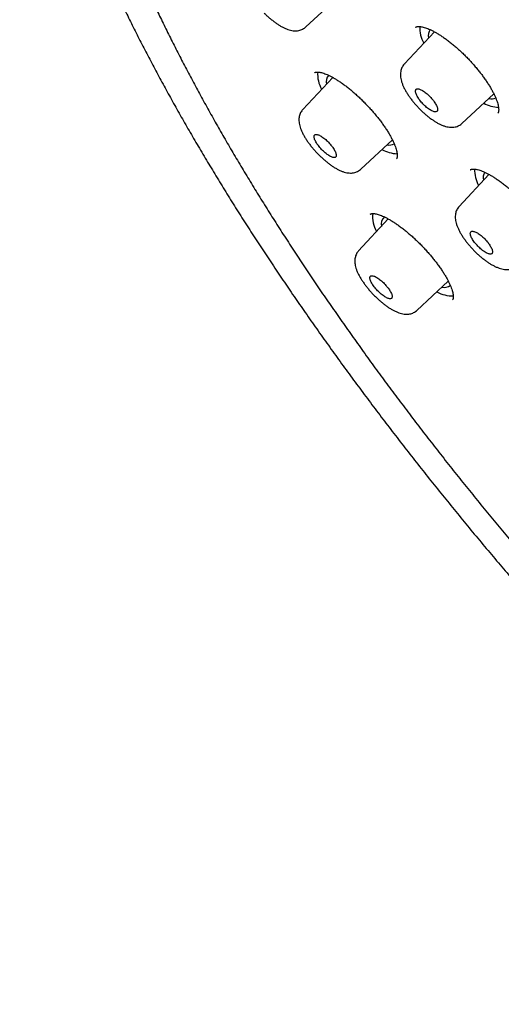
# Model space of a CAD drawing. Header units: millimetres. Extents: x 8 to 1091, y 12 to 2370.
# Tile 7 of 88: x 728 to 746, y 759 to 796. Entities that reach past the tile are written whole.
import ezdxf

# ---------------------------------------------------------------- set-up
doc = ezdxf.new("R2010")
doc.units = ezdxf.units.MM

msp = doc.modelspace()

# ---------------------------------------------------------------- linework, layer by layer
at = {"color": 7, "linetype": 'Continuous', "lineweight": 30}
for p, q in [((738.836, 795.576), (740.042, 796.693)), ((743.712, 795.396), (742.575, 794.173)), ((739.857, 793.665), (738.726, 792.45)), ((744.758, 791.919), (745.967, 793.038)), ((746.113, 792.303), (746.115, 792.306)), ((740.919, 790.181), (742.12, 791.294)), ((742.273, 790.577), (742.275, 790.58)), ((745.781, 789.986), (744.651, 788.772)), ((741.964, 788.297), (740.841, 787.089)), ((743.043, 784.824), (744.24, 785.932)), ((744.4, 785.228), (744.402, 785.231))]:
    msp.add_line(p, q, dxfattribs=at)
for centre, radius, start, end in [((744.325, 795.548), 1.17, 177.6859, 209.9417), ((743.857, 795.256), 0.377, 143.5233, 194.8009), ((740.411, 793.779), 1.124, 175.4791, 210.0936), ((739.951, 793.506), 0.341, 135.7402, 195.7504), ((745.88, 793.292), 0.438, 256.8879, 291.3497), ((746.248, 793.943), 1.423, 242.2209, 265.8626), ((742.015, 791.49), 0.392, 256.2241, 296.9739), ((742.365, 792.147), 1.38, 242.28, 267.3059), ((746.418, 790.155), 1.184, 178.3991, 209.812), ((745.949, 789.858), 0.389, 147.5978, 194.4198), ((742.442, 788.364), 1.072, 172.5113, 210.6349), ((742.012, 788.107), 0.323, 125.4141, 196.5939), ((744.095, 786.052), 0.353, 254.5304, 307.9692), ((744.415, 786.674), 1.3, 241.8899, 270.6508)]:
    msp.add_arc(centre, radius, start, end, dxfattribs=at)
for points, knots in [([(816.596, 754.872), (816.652, 754.933), (816.777, 755.069), (816.959, 755.292), (817.146, 755.538), (817.322, 755.794), (817.489, 756.058), (817.646, 756.332), (817.793, 756.614), (817.931, 756.906), (818.059, 757.207), (818.177, 757.517), (818.285, 757.836), (818.382, 758.165), (818.47, 758.502), (818.547, 758.847), (818.614, 759.202), (818.67, 759.565), (818.716, 759.937), (818.751, 760.316), (818.776, 760.704), (818.79, 761.1), (818.794, 761.504), (818.787, 761.915), (818.769, 762.334), (818.741, 762.759), (818.703, 763.192), (818.654, 763.632), (818.594, 764.079), (818.525, 764.532), (818.445, 764.992), (818.355, 765.458), (818.254, 765.93), (818.144, 766.408), (818.024, 766.892), (817.893, 767.383), (817.753, 767.879), (817.603, 768.38), (817.443, 768.887), (817.274, 769.399), (817.094, 769.917), (816.906, 770.44), (816.707, 770.968), (816.5, 771.501), (816.283, 772.038), (816.056, 772.581), (815.821, 773.128), (815.576, 773.679), (815.322, 774.234), (815.06, 774.794), (814.788, 775.358), (814.507, 775.926), (814.218, 776.498), (813.92, 777.073), (813.613, 777.652), (813.298, 778.234), (812.974, 778.82), (812.642, 779.409), (812.301, 780), (811.953, 780.595), (811.596, 781.192), (811.231, 781.792), (810.859, 782.394), (810.478, 782.999), (810.09, 783.606), (809.694, 784.215), (809.29, 784.825), (808.88, 785.438), (808.461, 786.052), (808.036, 786.667), (807.604, 787.283), (807.164, 787.901), (806.718, 788.52), (806.265, 789.139), (805.805, 789.759), (805.338, 790.38), (804.866, 791.001), (804.387, 791.622), (803.901, 792.243), (803.41, 792.864), (802.913, 793.485), (802.41, 794.105), (801.901, 794.725), (801.387, 795.344), (800.867, 795.962), (800.342, 796.579), (799.812, 797.195), (799.276, 797.81), (798.736, 798.423), (798.191, 799.035), (797.642, 799.644), (797.088, 800.252), (796.529, 800.857), (795.967, 801.461), (795.4, 802.062), (794.83, 802.66), (794.255, 803.256), (793.677, 803.848), (793.096, 804.438), (792.511, 805.025), (791.923, 805.608), (791.332, 806.188), (790.739, 806.764), (790.142, 807.336), (789.543, 807.905), (788.941, 808.469), (788.337, 809.03), (787.731, 809.586), (787.123, 810.137), (786.513, 810.684), (785.902, 811.226), (785.289, 811.764), (784.674, 812.296), (784.058, 812.823), (783.442, 813.345), (782.824, 813.862), (782.206, 814.373), (781.587, 814.878), (780.967, 815.377), (780.347, 815.871), (779.727, 816.358), (779.108, 816.84), (778.488, 817.315), (777.868, 817.783), (777.249, 818.246), (776.631, 818.701), (776.013, 819.15), (775.397, 819.591), (774.781, 820.026), (774.167, 820.454), (773.554, 820.874), (772.943, 821.288), (772.333, 821.693), (771.725, 822.092), (771.119, 822.482), (770.515, 822.865), (769.914, 823.24), (769.314, 823.607), (768.718, 823.967), (768.124, 824.318), (767.533, 824.66), (766.945, 824.995), (766.36, 825.321), (765.778, 825.639), (765.199, 825.948), (764.625, 826.249), (764.053, 826.54), (763.486, 826.823), (762.922, 827.098), (762.363, 827.363), (761.808, 827.619), (761.257, 827.866), (760.71, 828.104), (760.168, 828.333), (759.63, 828.553), (759.098, 828.763), (758.57, 828.963), (758.047, 829.155), (757.529, 829.336), (757.017, 829.508), (756.51, 829.671), (756.008, 829.823), (755.512, 829.966), (755.022, 830.099), (754.537, 830.222), (754.058, 830.335), (753.585, 830.438), (753.119, 830.531), (752.658, 830.613), (752.204, 830.685), (751.756, 830.747), (751.315, 830.799), (750.881, 830.84), (750.453, 830.871), (750.032, 830.891), (749.619, 830.9), (749.213, 830.899), (748.814, 830.887), (748.423, 830.865), (748.04, 830.831), (747.665, 830.787), (747.298, 830.732), (746.939, 830.667), (746.589, 830.591), (746.248, 830.504), (745.916, 830.407), (745.593, 830.299), (745.279, 830.181), (744.974, 830.053), (744.678, 829.915), (744.393, 829.767), (744.116, 829.609), (743.849, 829.442), (743.592, 829.265), (743.344, 829.078), (743.121, 828.896), (742.986, 828.773), (742.926, 828.718)], [0, 0, 0, 0, 0.003906, 0.008744, 0.013588, 0.018442, 0.023309, 0.028192, 0.033094, 0.038018, 0.042964, 0.047935, 0.05293, 0.057951, 0.062995, 0.068064, 0.073154, 0.078266, 0.083396, 0.088543, 0.093705, 0.09888, 0.104065, 0.10926, 0.114462, 0.11967, 0.124882, 0.130097, 0.135314, 0.140533, 0.145751, 0.150969, 0.156186, 0.161402, 0.166616, 0.171828, 0.177038, 0.182245, 0.187451, 0.192653, 0.197854, 0.203052, 0.208247, 0.213441, 0.218631, 0.22382, 0.229006, 0.234191, 0.239373, 0.244553, 0.249731, 0.254907, 0.260082, 0.265254, 0.270425, 0.275595, 0.280763, 0.28593, 0.291095, 0.296259, 0.301421, 0.306583, 0.311743, 0.316902, 0.32206, 0.327217, 0.332374, 0.337529, 0.342683, 0.347837, 0.35299, 0.358142, 0.363293, 0.368444, 0.373594, 0.378744, 0.383893, 0.389041, 0.394189, 0.399337, 0.404484, 0.40963, 0.414777, 0.419922, 0.425068, 0.430213, 0.435358, 0.440503, 0.445647, 0.450792, 0.455936, 0.461079, 0.466223, 0.471367, 0.47651, 0.481653, 0.486797, 0.49194, 0.497083, 0.502226, 0.507369, 0.512512, 0.517656, 0.522799, 0.527942, 0.533085, 0.538229, 0.543373, 0.548516, 0.55366, 0.558804, 0.563949, 0.569093, 0.574238, 0.579383, 0.584529, 0.589675, 0.594821, 0.599967, 0.605114, 0.610262, 0.615409, 0.620558, 0.625706, 0.630856, 0.636006, 0.641156, 0.646307, 0.651459, 0.656612, 0.661765, 0.666919, 0.672074, 0.67723, 0.682387, 0.687544, 0.692703, 0.697863, 0.703024, 0.708186, 0.713349, 0.718514, 0.72368, 0.728847, 0.734016, 0.739186, 0.744358, 0.749532, 0.754707, 0.759884, 0.765063, 0.770245, 0.775428, 0.780613, 0.785801, 0.79099, 0.796182, 0.801377, 0.806574, 0.811773, 0.816975, 0.82218, 0.827387, 0.832596, 0.837808, 0.843022, 0.848238, 0.853456, 0.858675, 0.863896, 0.869117, 0.874338, 0.879559, 0.884777, 0.889993, 0.895205, 0.900411, 0.90561, 0.910801, 0.915981, 0.921148, 0.9263, 0.931436, 0.936553, 0.941649, 0.946723, 0.951773, 0.956798, 0.961798, 0.966772, 0.971722, 0.976648, 0.981553, 0.986438, 0.991306, 0.996161, 1, 1, 1, 1]), ([(731.686, 815.542), (731.752, 815.596), (731.89, 815.708), (732.112, 815.867), (732.349, 816.023), (732.596, 816.169), (732.851, 816.306), (733.115, 816.433), (733.389, 816.55), (733.67, 816.657), (733.961, 816.755), (734.26, 816.843), (734.567, 816.922), (734.883, 816.99), (735.207, 817.049), (735.539, 817.099), (735.88, 817.138), (736.229, 817.168), (736.586, 817.188), (736.951, 817.198), (737.323, 817.199), (737.704, 817.19), (738.092, 817.171), (738.488, 817.142), (738.892, 817.104), (739.303, 817.055), (739.721, 816.997), (740.146, 816.93), (740.579, 816.852), (741.019, 816.765), (741.465, 816.668), (741.919, 816.561), (742.379, 816.444), (742.845, 816.318), (743.318, 816.183), (743.797, 816.037), (744.283, 815.882), (744.774, 815.718), (745.272, 815.544), (745.775, 815.361), (746.284, 815.168), (746.798, 814.966), (747.318, 814.754), (747.842, 814.533), (748.372, 814.303), (748.907, 814.064), (749.447, 813.816), (749.991, 813.559), (750.54, 813.292), (751.093, 813.017), (751.651, 812.733), (752.212, 812.441), (752.778, 812.139), (753.347, 811.829), (753.92, 811.511), (754.496, 811.184), (755.076, 810.848), (755.658, 810.505), (756.244, 810.153), (756.833, 809.793), (757.424, 809.425), (758.018, 809.05), (758.614, 808.666), (759.213, 808.275), (759.813, 807.876), (760.416, 807.47), (761.02, 807.056), (761.626, 806.635), (762.233, 806.207), (762.842, 805.772), (763.451, 805.33), (764.062, 804.881), (764.673, 804.425), (765.285, 803.963), (765.898, 803.494), (766.511, 803.019), (767.124, 802.538), (767.737, 802.05), (768.35, 801.557), (768.962, 801.058), (769.574, 800.553), (770.186, 800.042), (770.796, 799.526), (771.406, 799.005), (772.014, 798.478), (772.622, 797.947), (773.227, 797.41), (773.832, 796.869), (774.434, 796.323), (775.035, 795.773), (775.633, 795.218), (776.229, 794.659), (776.823, 794.096), (777.414, 793.53), (778.003, 792.959), (778.589, 792.385), (779.171, 791.807), (779.751, 791.227), (780.327, 790.643), (780.9, 790.055), (781.469, 789.466), (782.035, 788.873), (782.596, 788.278), (783.154, 787.68), (783.707, 787.081), (784.256, 786.479), (784.801, 785.875), (785.341, 785.27), (785.876, 784.663), (786.406, 784.054), (786.931, 783.445), (787.451, 782.834), (787.966, 782.222), (788.475, 781.609), (788.979, 780.996), (789.477, 780.382), (789.969, 779.768), (790.455, 779.154), (790.935, 778.54), (791.409, 777.926), (791.877, 777.312), (792.338, 776.699), (792.792, 776.086), (793.24, 775.475), (793.681, 774.864), (794.115, 774.254), (794.542, 773.646), (794.962, 773.039), (795.374, 772.433), (795.779, 771.83), (796.177, 771.228), (796.567, 770.629), (796.949, 770.031), (797.324, 769.437), (797.69, 768.844), (798.049, 768.255), (798.4, 767.668), (798.742, 767.084), (799.076, 766.504), (799.402, 765.926), (799.72, 765.353), (800.029, 764.782), (800.329, 764.216), (800.621, 763.654), (800.904, 763.095), (801.178, 762.541), (801.443, 761.992), (801.699, 761.447), (801.946, 760.906), (802.185, 760.37), (802.414, 759.84), (802.634, 759.314), (802.844, 758.794), (803.045, 758.279), (803.237, 757.769), (803.42, 757.265), (803.593, 756.767), (803.757, 756.275), (803.911, 755.789), (804.055, 755.309), (804.19, 754.836), (804.315, 754.369), (804.431, 753.908), (804.537, 753.454), (804.633, 753.007), (804.72, 752.567), (804.796, 752.134), (804.864, 751.708), (804.921, 751.29), (804.968, 750.878), (805.006, 750.475), (805.034, 750.078), (805.053, 749.69), (805.061, 749.309), (805.06, 748.936), (805.049, 748.572), (805.029, 748.215), (804.998, 747.866), (804.958, 747.526), (804.909, 747.194), (804.849, 746.87), (804.78, 746.554), (804.702, 746.247), (804.613, 745.949), (804.516, 745.659), (804.408, 745.378), (804.291, 745.105), (804.165, 744.842), (804.028, 744.587), (803.883, 744.341), (803.728, 744.103), (803.562, 743.876), (803.448, 743.727), (803.386, 743.657), (803.386, 743.657)], [0, 0, 0, 0, 0.004813, 0.010121, 0.015426, 0.020725, 0.026018, 0.031305, 0.036585, 0.041858, 0.047124, 0.052384, 0.057638, 0.062887, 0.068131, 0.07337, 0.078606, 0.083839, 0.08907, 0.094298, 0.099524, 0.104749, 0.109973, 0.115197, 0.12042, 0.125642, 0.130865, 0.136087, 0.14131, 0.146532, 0.151755, 0.156979, 0.162203, 0.167427, 0.172652, 0.177877, 0.183103, 0.188329, 0.193556, 0.198783, 0.204011, 0.209239, 0.214468, 0.219697, 0.224927, 0.230157, 0.235388, 0.240619, 0.24585, 0.251082, 0.256314, 0.261547, 0.26678, 0.272013, 0.277246, 0.28248, 0.287714, 0.292949, 0.298183, 0.303418, 0.308654, 0.313889, 0.319125, 0.32436, 0.329596, 0.334833, 0.340069, 0.345306, 0.350542, 0.355779, 0.361016, 0.366253, 0.371491, 0.376728, 0.381965, 0.387203, 0.392441, 0.397679, 0.402917, 0.408155, 0.413393, 0.418631, 0.423869, 0.429107, 0.434346, 0.439584, 0.444823, 0.450061, 0.4553, 0.460538, 0.465777, 0.471016, 0.476254, 0.481493, 0.486732, 0.491971, 0.497209, 0.502448, 0.507687, 0.512926, 0.518164, 0.523403, 0.528642, 0.533881, 0.539119, 0.544358, 0.549597, 0.554835, 0.560074, 0.565312, 0.570551, 0.575789, 0.581027, 0.586266, 0.591504, 0.596742, 0.60198, 0.607218, 0.612456, 0.617693, 0.622931, 0.628169, 0.633406, 0.638643, 0.643881, 0.649118, 0.654355, 0.659591, 0.664828, 0.670064, 0.675301, 0.680537, 0.685773, 0.691008, 0.696244, 0.701479, 0.706714, 0.711949, 0.717183, 0.722418, 0.727652, 0.732885, 0.738119, 0.743352, 0.748584, 0.753817, 0.759049, 0.76428, 0.769511, 0.774742, 0.779973, 0.785203, 0.790432, 0.795661, 0.800889, 0.806117, 0.811345, 0.816572, 0.821798, 0.827024, 0.83225, 0.837474, 0.842699, 0.847923, 0.853146, 0.858369, 0.863592, 0.868814, 0.874036, 0.879258, 0.88448, 0.889702, 0.894924, 0.900147, 0.90537, 0.910594, 0.91582, 0.921048, 0.926277, 0.931509, 0.936745, 0.941984, 0.947227, 0.952475, 0.957728, 0.962987, 0.968252, 0.973524, 0.978803, 0.984089, 0.989382, 0.99468, 0.999984, 1, 1, 1, 1]), ([(730.145, 816.451), (730.083, 816.384), (729.953, 816.245), (729.768, 816.021), (729.586, 815.783), (729.414, 815.535), (729.251, 815.279), (729.098, 815.013), (728.954, 814.738), (728.82, 814.454), (728.696, 814.161), (728.582, 813.859), (728.478, 813.548), (728.384, 813.228), (728.299, 812.9), (728.225, 812.563), (728.161, 812.217), (728.108, 811.863), (728.064, 811.5), (728.031, 811.13), (728.007, 810.751), (727.994, 810.364), (727.992, 809.97), (727.999, 809.568), (728.017, 809.158), (728.045, 808.742), (728.083, 808.317), (728.132, 807.886), (728.19, 807.448), (728.259, 807.003), (728.337, 806.551), (728.426, 806.092), (728.525, 805.627), (728.633, 805.156), (728.751, 804.678), (728.88, 804.194), (729.018, 803.704), (729.165, 803.208), (729.323, 802.706), (729.49, 802.199), (729.666, 801.686), (729.852, 801.168), (730.048, 800.644), (730.253, 800.115), (730.467, 799.581), (730.691, 799.042), (730.924, 798.498), (731.166, 797.95), (731.417, 797.397), (731.677, 796.839), (731.946, 796.278), (732.224, 795.712), (732.511, 795.142), (732.807, 794.568), (733.111, 793.99), (733.424, 793.409), (733.745, 792.824), (734.075, 792.236), (734.413, 791.645), (734.759, 791.051), (735.114, 790.454), (735.476, 789.854), (735.847, 789.251), (736.225, 788.647), (736.612, 788.039), (737.006, 787.43), (737.407, 786.818), (737.816, 786.205), (738.233, 785.59), (738.656, 784.974), (739.087, 784.356), (739.525, 783.736), (739.97, 783.116), (740.422, 782.495), (740.88, 781.873), (741.345, 781.25), (741.817, 780.627), (742.295, 780.003), (742.779, 779.38), (743.27, 778.756), (743.766, 778.132), (744.268, 777.509), (744.776, 776.886), (745.29, 776.264), (745.809, 775.643), (746.334, 775.022), (746.864, 774.403), (747.399, 773.785), (747.939, 773.168), (748.484, 772.552), (749.033, 771.939), (749.587, 771.327), (750.145, 770.717), (750.708, 770.11), (751.275, 769.504), (751.846, 768.901), (752.421, 768.301), (752.999, 767.704), (753.581, 767.109), (754.167, 766.518), (754.756, 765.929), (755.347, 765.344), (755.942, 764.763), (756.54, 764.185), (757.14, 763.611), (757.743, 763.041), (758.348, 762.475), (758.956, 761.913), (759.565, 761.356), (760.177, 760.803), (760.79, 760.254), (761.405, 759.711), (762.021, 759.172), (762.639, 758.639), (763.258, 758.11), (763.878, 757.587), (764.498, 757.07), (765.119, 756.558), (765.741, 756.051), (766.363, 755.551), (766.986, 755.056), (767.608, 754.568), (768.231, 754.086), (768.853, 753.61), (769.475, 753.14), (770.096, 752.677), (770.716, 752.221), (771.336, 751.772), (771.955, 751.329), (772.561, 750.902), (772.99, 750.603), (773.214, 750.449), (773.243, 750.429)], [0, 0, 0, 0, 0.006887, 0.014399, 0.021917, 0.029443, 0.036981, 0.044533, 0.052102, 0.059689, 0.067296, 0.074924, 0.082572, 0.090241, 0.097929, 0.105635, 0.113359, 0.121098, 0.128851, 0.136617, 0.144393, 0.152177, 0.15997, 0.167768, 0.175571, 0.183378, 0.191188, 0.199, 0.206812, 0.214626, 0.222439, 0.230251, 0.238063, 0.245873, 0.253682, 0.26149, 0.269296, 0.2771, 0.284902, 0.292703, 0.300502, 0.308299, 0.316094, 0.323887, 0.331679, 0.339469, 0.347257, 0.355044, 0.362829, 0.370613, 0.378395, 0.386176, 0.393955, 0.401733, 0.40951, 0.417286, 0.425061, 0.432834, 0.440607, 0.448379, 0.456149, 0.463919, 0.471688, 0.479456, 0.487223, 0.49499, 0.502756, 0.510521, 0.518285, 0.526049, 0.533812, 0.541575, 0.549337, 0.557099, 0.56486, 0.572621, 0.580382, 0.588142, 0.595901, 0.603661, 0.61142, 0.619178, 0.626936, 0.634695, 0.642452, 0.65021, 0.657967, 0.665724, 0.673481, 0.681238, 0.688995, 0.696751, 0.704507, 0.712264, 0.72002, 0.727776, 0.735532, 0.743288, 0.751044, 0.7588, 0.766555, 0.774311, 0.782067, 0.789823, 0.797579, 0.805335, 0.813091, 0.820847, 0.828604, 0.83636, 0.844116, 0.851873, 0.85963, 0.867387, 0.875144, 0.882902, 0.890659, 0.898417, 0.906175, 0.913934, 0.921692, 0.929451, 0.937211, 0.944971, 0.952731, 0.960491, 0.968252, 0.976014, 0.983775, 0.991538, 0.998893, 1, 1, 1, 1]), ([(731.449, 814.861), (731.43, 814.839), (731.346, 814.746), (731.208, 814.572), (731.035, 814.339), (730.871, 814.095), (730.718, 813.843), (730.574, 813.581), (730.439, 813.311), (730.315, 813.031), (730.2, 812.743), (730.095, 812.445), (730, 812.139), (729.914, 811.824), (729.839, 811.501), (729.774, 811.169), (729.719, 810.828), (729.674, 810.479), (729.639, 810.122), (729.614, 809.757), (729.599, 809.384), (729.594, 809.003), (729.6, 808.614), (729.615, 808.218), (729.641, 807.815), (729.677, 807.404), (729.723, 806.985), (729.778, 806.56), (729.844, 806.128), (729.92, 805.688), (730.006, 805.242), (730.101, 804.79), (730.207, 804.331), (730.322, 803.865), (730.447, 803.393), (730.582, 802.915), (730.726, 802.431), (730.88, 801.941), (731.044, 801.446), (731.217, 800.944), (731.4, 800.438), (731.592, 799.925), (731.794, 799.408), (732.005, 798.885), (732.225, 798.357), (732.455, 797.825), (732.693, 797.287), (732.941, 796.745), (733.198, 796.199), (733.463, 795.648), (733.738, 795.093), (734.021, 794.534), (734.313, 793.971), (734.614, 793.405), (734.923, 792.834), (735.241, 792.26), (735.567, 791.683), (735.901, 791.103), (736.244, 790.52), (736.595, 789.933), (736.954, 789.344), (737.32, 788.753), (737.695, 788.159), (738.078, 787.563), (738.468, 786.964), (738.865, 786.364), (739.27, 785.762), (739.683, 785.158), (740.102, 784.553), (740.529, 783.946), (740.963, 783.338), (741.403, 782.729), (741.851, 782.12), (742.305, 781.509), (742.766, 780.898), (743.233, 780.287), (743.706, 779.675), (744.186, 779.063), (744.671, 778.452), (745.163, 777.84), (745.66, 777.229), (746.163, 776.619), (746.672, 776.009), (747.185, 775.401), (747.705, 774.793), (748.229, 774.186), (748.758, 773.581), (749.292, 772.977), (749.831, 772.375), (750.375, 771.775), (750.922, 771.177), (751.475, 770.581), (752.031, 769.987), (752.591, 769.396), (753.155, 768.807), (753.723, 768.221), (754.294, 767.638), (754.869, 767.058), (755.447, 766.482), (756.028, 765.908), (756.612, 765.338), (757.199, 764.772), (757.789, 764.21), (758.381, 763.652), (758.975, 763.097), (759.572, 762.547), (760.17, 762.002), (760.771, 761.461), (761.373, 760.924), (761.977, 760.393), (762.582, 759.866), (763.188, 759.345), (763.795, 758.829), (764.404, 758.318), (765.013, 757.812), (765.622, 757.313), (766.232, 756.819), (766.843, 756.331), (767.453, 755.849), (768.064, 755.373), (768.674, 754.903), (769.284, 754.44), (769.893, 753.984), (770.502, 753.534), (771.11, 753.09), (771.717, 752.654), (772.323, 752.225), (772.927, 751.802), (773.53, 751.387), (774.132, 750.98), (774.731, 750.579), (775.329, 750.187), (775.925, 749.802), (776.518, 749.424), (777.109, 749.055), (777.698, 748.693), (778.283, 748.34), (778.866, 747.994), (779.446, 747.657), (780.023, 747.328), (780.597, 747.008), (781.167, 746.696), (781.733, 746.392), (782.296, 746.098), (782.855, 745.811), (783.41, 745.534), (783.961, 745.266), (784.507, 745.006), (785.049, 744.756), (785.586, 744.514), (786.119, 744.282), (786.647, 744.059), (787.17, 743.846), (787.688, 743.641), (788.201, 743.446), (788.708, 743.261), (789.21, 743.085), (789.706, 742.918), (790.196, 742.761), (790.681, 742.614), (791.159, 742.476), (791.632, 742.349), (792.098, 742.231), (792.558, 742.122), (793.011, 742.024), (793.458, 741.936), (793.898, 741.857), (794.332, 741.789), (794.758, 741.73), (795.178, 741.682), (795.59, 741.643), (795.995, 741.615), (796.393, 741.597), (796.783, 741.588), (797.165, 741.591), (797.54, 741.603), (797.907, 741.625), (798.266, 741.658), (798.617, 741.7), (798.96, 741.753), (799.295, 741.816), (799.621, 741.89), (799.938, 741.973), (800.247, 742.066), (800.547, 742.169), (800.838, 742.283), (801.12, 742.406), (801.393, 742.539), (801.657, 742.681), (801.912, 742.834), (802.157, 742.995), (802.393, 743.167), (802.577, 743.311), (802.678, 743.402), (802.708, 743.428)], [0, 0, 0, 0, 0.001541, 0.006681, 0.011823, 0.01697, 0.022122, 0.027282, 0.03245, 0.037626, 0.042812, 0.048007, 0.053211, 0.058423, 0.063644, 0.068873, 0.074109, 0.079351, 0.084598, 0.08985, 0.095106, 0.100365, 0.105627, 0.110891, 0.116157, 0.121424, 0.126691, 0.131959, 0.137227, 0.142496, 0.147764, 0.153031, 0.158298, 0.163564, 0.16883, 0.174095, 0.179359, 0.184623, 0.189886, 0.195148, 0.200409, 0.205669, 0.210929, 0.216188, 0.221446, 0.226703, 0.23196, 0.237216, 0.242472, 0.247727, 0.252981, 0.258235, 0.263488, 0.26874, 0.273993, 0.279244, 0.284495, 0.289746, 0.294997, 0.300247, 0.305496, 0.310745, 0.315994, 0.321243, 0.326491, 0.331739, 0.336987, 0.342234, 0.347481, 0.352728, 0.357975, 0.363221, 0.368468, 0.373714, 0.37896, 0.384205, 0.389451, 0.394696, 0.399942, 0.405187, 0.410432, 0.415677, 0.420921, 0.426166, 0.431411, 0.436655, 0.441899, 0.447144, 0.452388, 0.457632, 0.462876, 0.46812, 0.473364, 0.478608, 0.483852, 0.489096, 0.49434, 0.499584, 0.504828, 0.510072, 0.515316, 0.52056, 0.525804, 0.531048, 0.536292, 0.541536, 0.54678, 0.552024, 0.557268, 0.562513, 0.567757, 0.573002, 0.578246, 0.583491, 0.588735, 0.59398, 0.599225, 0.60447, 0.609715, 0.614961, 0.620206, 0.625452, 0.630698, 0.635944, 0.64119, 0.646436, 0.651683, 0.65693, 0.662177, 0.667424, 0.672672, 0.677919, 0.683168, 0.688416, 0.693665, 0.698914, 0.704163, 0.709413, 0.714663, 0.719914, 0.725165, 0.730416, 0.735668, 0.740921, 0.746173, 0.751427, 0.756681, 0.761935, 0.767191, 0.772446, 0.777703, 0.78296, 0.788218, 0.793476, 0.798735, 0.803995, 0.809256, 0.814518, 0.81978, 0.825043, 0.830307, 0.835572, 0.840838, 0.846104, 0.851371, 0.856639, 0.861907, 0.867176, 0.872445, 0.877714, 0.882983, 0.888251, 0.893519, 0.898786, 0.904051, 0.909315, 0.914575, 0.919833, 0.925087, 0.930336, 0.93558, 0.940817, 0.946048, 0.951272, 0.956487, 0.961693, 0.96689, 0.972078, 0.977256, 0.982426, 0.987587, 0.992741, 0.997888, 1, 1, 1, 1]), ([(737.266, 796.102), (737.283, 796.085), (737.332, 796.036), (737.416, 795.958), (737.518, 795.87), (737.622, 795.788), (737.726, 795.712), (737.831, 795.642), (737.938, 795.58), (738.047, 795.526), (738.153, 795.483), (738.256, 795.452), (738.353, 795.434), (738.442, 795.428), (738.527, 795.433), (738.606, 795.449), (738.683, 795.475), (738.755, 795.513), (738.807, 795.548), (738.831, 795.573), (738.835, 795.577)], [0, 0, 0, 0, 0.033409, 0.09682, 0.161041, 0.22604, 0.291261, 0.357252, 0.425558, 0.496368, 0.567783, 0.634856, 0.69615, 0.751803, 0.802657, 0.850168, 0.896067, 0.941296, 0.990044, 1, 1, 1, 1]), ([(743.002, 795.564), (743.002, 795.564), (743.001, 795.563), (743.001, 795.562), (743, 795.562)], [0, 0, 0, 0, 0.486448, 1, 1, 1, 1]), ([(743.001, 795.561), (743.002, 795.562), (743.007, 795.568), (743.019, 795.575), (743.044, 795.586), (743.079, 795.593), (743.125, 795.596), (743.184, 795.593), (743.251, 795.582), (743.328, 795.563), (743.413, 795.535), (743.505, 795.499), (743.604, 795.453), (743.71, 795.398), (743.821, 795.334), (743.938, 795.261), (744.06, 795.18), (744.184, 795.091), (744.311, 794.994), (744.439, 794.89), (744.566, 794.781), (744.693, 794.667), (744.817, 794.548), (744.94, 794.426), (745.06, 794.299), (745.178, 794.169), (745.292, 794.037), (745.402, 793.903), (745.506, 793.77), (745.604, 793.636), (745.695, 793.505), (745.778, 793.377), (745.853, 793.253), (745.92, 793.133), (745.978, 793.018), (746.028, 792.908), (746.07, 792.804), (746.103, 792.707), (746.127, 792.618), (746.142, 792.539), (746.15, 792.471), (746.15, 792.415), (746.145, 792.371), (746.137, 792.34), (746.127, 792.319), (746.121, 792.309), (746.116, 792.305), (746.115, 792.305)], [0, 0, 0, 0, 0.00433, 0.03178, 0.054875, 0.076548, 0.099574, 0.121881, 0.14401, 0.166151, 0.188367, 0.210454, 0.232756, 0.255452, 0.278491, 0.301815, 0.325358, 0.349054, 0.372834, 0.39663, 0.420378, 0.444039, 0.467506, 0.491003, 0.514679, 0.538501, 0.562426, 0.586401, 0.610356, 0.634233, 0.657982, 0.681562, 0.704918, 0.727939, 0.751029, 0.77419, 0.797343, 0.820388, 0.843224, 0.865751, 0.887888, 0.909605, 0.930985, 0.952297, 0.973836, 0.999226, 1, 1, 1, 1]), ([(742.576, 794.173), (742.574, 794.172), (742.552, 794.152), (742.52, 794.105), (742.479, 794.035), (742.451, 793.96), (742.432, 793.882), (742.424, 793.799), (742.426, 793.713), (742.437, 793.622), (742.46, 793.523), (742.496, 793.416), (742.543, 793.304), (742.6, 793.192), (742.665, 793.08), (742.737, 792.969), (742.815, 792.86), (742.898, 792.753), (742.986, 792.648), (743.076, 792.548), (743.145, 792.477), (743.182, 792.44), (743.188, 792.434)], [0, 0, 0, 0, 0.003188, 0.04563, 0.08785, 0.130508, 0.174334, 0.220164, 0.268694, 0.320526, 0.379152, 0.442959, 0.507563, 0.572893, 0.635401, 0.695963, 0.756635, 0.816161, 0.874535, 0.933332, 0.988632, 1, 1, 1, 1]), ([(739.166, 793.839), (739.167, 793.839), (739.171, 793.844), (739.18, 793.849), (739.202, 793.859), (739.234, 793.866), (739.278, 793.869), (739.334, 793.865), (739.399, 793.854), (739.474, 793.835), (739.557, 793.807), (739.647, 793.771), (739.745, 793.725), (739.849, 793.671), (739.959, 793.607), (740.075, 793.534), (740.195, 793.453), (740.319, 793.363), (740.445, 793.267), (740.572, 793.163), (740.699, 793.054), (740.825, 792.94), (740.95, 792.821), (741.073, 792.699), (741.193, 792.573), (741.311, 792.443), (741.426, 792.311), (741.536, 792.177), (741.642, 792.044), (741.741, 791.911), (741.833, 791.779), (741.917, 791.651), (741.994, 791.527), (742.062, 791.407), (742.122, 791.292), (742.174, 791.182), (742.217, 791.078), (742.252, 790.981), (742.278, 790.892), (742.295, 790.813), (742.304, 790.744), (742.306, 790.688), (742.302, 790.644), (742.295, 790.613), (742.286, 790.593), (742.281, 790.584), (742.276, 790.58), (742.275, 790.58)], [0, 0, 0, 0, 0.002957, 0.030646, 0.05352, 0.074999, 0.097814, 0.119942, 0.141937, 0.163971, 0.186116, 0.208314, 0.230402, 0.253046, 0.276042, 0.299332, 0.32285, 0.346528, 0.370297, 0.394091, 0.417842, 0.441512, 0.464997, 0.488461, 0.512108, 0.535905, 0.55981, 0.583771, 0.607722, 0.6316, 0.655356, 0.678948, 0.702329, 0.725346, 0.74841, 0.771552, 0.794695, 0.817738, 0.840577, 0.863105, 0.885229, 0.9069, 0.928167, 0.949268, 0.970456, 0.994868, 1, 1, 1, 1]), ([(739.168, 793.841), (739.167, 793.841), (739.166, 793.841), (739.166, 793.84), (739.166, 793.839)], [0, 0, 0, 0, 0.257543, 1, 1, 1, 1]), ([(743.637, 792.831), (743.617, 792.855), (743.576, 792.904), (743.508, 792.973), (743.438, 793.038), (743.367, 793.095), (743.297, 793.144), (743.231, 793.183), (743.17, 793.212), (743.116, 793.228), (743.07, 793.232), (743.034, 793.223), (743.009, 793.202), (742.996, 793.17), (742.994, 793.127), (743.004, 793.075), (743.027, 793.014), (743.059, 792.948), (743.103, 792.876), (743.154, 792.803), (743.214, 792.729), (743.279, 792.658), (743.348, 792.59), (743.419, 792.528), (743.49, 792.473), (743.558, 792.428), (743.623, 792.393), (743.681, 792.369), (743.733, 792.357), (743.774, 792.358), (743.806, 792.371), (743.827, 792.397), (743.836, 792.433), (743.833, 792.48), (743.818, 792.536), (743.792, 792.598), (743.755, 792.667), (743.705, 792.745), (743.661, 792.801), (743.637, 792.831)], [0, 0, 0, 0, 0.02647, 0.053708, 0.080178, 0.107415, 0.133889, 0.16113, 0.187606, 0.214849, 0.24132, 0.26856, 0.295024, 0.322256, 0.348713, 0.375938, 0.402391, 0.42961, 0.456064, 0.483284, 0.509742, 0.536968, 0.563434, 0.590667, 0.617139, 0.64438, 0.670855, 0.698098, 0.724571, 0.751812, 0.778279, 0.805514, 0.831973, 0.8592, 0.885653, 0.912874, 0.939327, 0.966546, 1, 1, 1, 1]), ([(738.726, 792.449), (738.711, 792.432), (738.678, 792.394), (738.64, 792.329), (738.609, 792.255), (738.588, 792.178), (738.578, 792.098), (738.578, 792.013), (738.587, 791.924), (738.608, 791.828), (738.64, 791.724), (738.686, 791.613), (738.741, 791.501), (738.804, 791.389), (738.875, 791.278), (738.951, 791.169), (739.033, 791.061), (739.12, 790.956), (739.211, 790.853), (739.289, 790.769), (739.337, 790.721), (739.352, 790.706)], [0, 0, 0, 0, 0.035017, 0.076618, 0.118477, 0.161309, 0.205944, 0.253239, 0.303822, 0.360323, 0.42321, 0.487611, 0.553472, 0.616602, 0.676958, 0.737481, 0.797091, 0.855487, 0.913692, 0.972291, 1, 1, 1, 1]), ([(743.188, 792.434), (743.205, 792.417), (743.255, 792.368), (743.339, 792.291), (743.441, 792.204), (743.545, 792.122), (743.65, 792.047), (743.756, 791.978), (743.863, 791.917), (743.972, 791.863), (744.079, 791.821), (744.183, 791.792), (744.279, 791.775), (744.369, 791.77), (744.454, 791.776), (744.533, 791.792), (744.61, 791.819), (744.682, 791.858), (744.732, 791.892), (744.755, 791.916), (744.758, 791.919)], [0, 0, 0, 0, 0.033506, 0.097082, 0.161466, 0.226629, 0.291999, 0.358168, 0.426657, 0.497528, 0.569114, 0.636073, 0.697451, 0.753269, 0.804336, 0.852074, 0.898298, 0.94382, 0.99285, 1, 1, 1, 1]), ([(739.792, 791.097), (739.771, 791.121), (739.73, 791.17), (739.662, 791.24), (739.591, 791.305), (739.52, 791.363), (739.45, 791.413), (739.384, 791.453), (739.323, 791.482), (739.269, 791.499), (739.223, 791.504), (739.188, 791.496), (739.163, 791.475), (739.15, 791.444), (739.149, 791.401), (739.16, 791.349), (739.182, 791.288), (739.216, 791.222), (739.26, 791.15), (739.312, 791.077), (739.372, 791.003), (739.437, 790.931), (739.507, 790.862), (739.577, 790.799), (739.649, 790.744), (739.717, 790.698), (739.782, 790.662), (739.84, 790.637), (739.891, 790.625), (739.933, 790.625), (739.965, 790.637), (739.985, 790.662), (739.994, 790.698), (739.99, 790.744), (739.975, 790.8), (739.948, 790.863), (739.911, 790.932), (739.86, 791.01), (739.816, 791.066), (739.792, 791.097)], [0, 0, 0, 0, 0.0264651, 0.0536978, 0.0801628, 0.1073948, 0.1338688, 0.1611101, 0.1875918, 0.2148415, 0.2413232, 0.2685732, 0.295047, 0.3222891, 0.3487506, 0.3759801, 0.4024304, 0.429648, 0.456093, 0.4833048, 0.5097528, 0.5369673, 0.5634252, 0.5906497, 0.6171201, 0.6443577, 0.6708377, 0.6980856, 0.7245682, 0.7518191, 0.778296, 0.8055413, 0.8320068, 0.8592404, 0.8856938, 0.9129147, 0.9393605, 0.9665732, 1, 1, 1, 1]), ([(739.352, 790.706), (739.369, 790.689), (739.419, 790.641), (739.503, 790.563), (739.605, 790.476), (739.709, 790.393), (739.813, 790.318), (739.918, 790.249), (740.025, 790.186), (740.133, 790.132), (740.239, 790.089), (740.342, 790.058), (740.438, 790.041), (740.527, 790.035), (740.611, 790.039), (740.69, 790.055), (740.766, 790.08), (740.839, 790.118), (740.89, 790.153), (740.914, 790.178), (740.918, 790.182)], [0, 0, 0, 0, 0.033406, 0.096832, 0.161066, 0.226073, 0.291304, 0.357311, 0.425634, 0.496502, 0.56803, 0.635448, 0.696909, 0.752519, 0.803238, 0.850588, 0.896333, 0.941403, 0.990043, 1, 1, 1, 1]), ([(745.075, 790.159), (745.075, 790.159), (745.074, 790.158), (745.073, 790.157), (745.073, 790.157)], [0, 0, 0, 0, 0.356072, 1, 1, 1, 1]), ([(745.074, 790.156), (745.074, 790.157), (745.079, 790.162), (745.089, 790.168), (745.112, 790.178), (745.146, 790.186), (745.191, 790.189), (745.248, 790.186), (745.314, 790.175), (745.39, 790.156), (745.474, 790.129), (745.566, 790.093), (745.664, 790.048), (745.769, 789.993), (745.881, 789.93), (745.997, 789.858), (746.118, 789.777), (746.243, 789.688), (746.37, 789.592), (746.498, 789.489), (746.626, 789.381), (746.753, 789.267), (746.878, 789.149), (747.001, 789.028), (747.122, 788.902), (747.241, 788.773), (747.356, 788.641), (747.467, 788.508), (747.572, 788.375), (747.672, 788.242), (747.764, 788.112), (747.849, 787.984), (747.925, 787.86), (747.993, 787.741), (748.053, 787.626), (748.104, 787.516), (748.147, 787.412), (748.182, 787.315), (748.207, 787.227), (748.224, 787.148), (748.233, 787.08), (748.234, 787.023), (748.23, 786.979), (748.223, 786.949), (748.213, 786.928), (748.208, 786.919), (748.203, 786.915), (748.202, 786.915)], [0, 0, 0, 0, 0.003322, 0.030746, 0.053709, 0.075269, 0.098171, 0.120378, 0.142433, 0.164516, 0.186694, 0.20877, 0.231034, 0.253697, 0.27671, 0.300012, 0.323539, 0.347221, 0.370993, 0.394784, 0.418531, 0.442194, 0.465667, 0.48914, 0.512796, 0.5366, 0.56051, 0.584475, 0.608425, 0.632302, 0.656054, 0.67964, 0.703009, 0.726026, 0.749099, 0.772247, 0.795394, 0.818436, 0.841273, 0.8638, 0.885929, 0.907622, 0.928939, 0.950146, 0.971488, 0.996345, 1, 1, 1, 1]), ([(744.652, 788.772), (744.651, 788.772), (744.631, 788.752), (744.599, 788.707), (744.558, 788.637), (744.529, 788.563), (744.511, 788.485), (744.502, 788.403), (744.504, 788.318), (744.515, 788.228), (744.538, 788.13), (744.573, 788.025), (744.62, 787.914), (744.677, 787.802), (744.743, 787.691), (744.814, 787.581), (744.892, 787.472), (744.975, 787.365), (745.063, 787.261), (745.153, 787.161), (745.225, 787.087), (745.265, 787.047), (745.275, 787.037)], [0, 0, 0, 0, 0.00145, 0.043678, 0.085584, 0.127856, 0.171221, 0.21652, 0.264522, 0.315772, 0.373642, 0.43722, 0.501778, 0.567355, 0.630064, 0.690377, 0.751023, 0.810546, 0.868839, 0.927412, 0.982619, 1, 1, 1, 1]), ([(741.282, 788.476), (741.282, 788.476), (741.281, 788.476), (741.28, 788.475), (741.28, 788.474)], [0, 0, 0, 0, 0.0368267, 1, 1, 1, 1]), ([(741.281, 788.474), (741.281, 788.474), (741.284, 788.478), (741.292, 788.483), (741.312, 788.492), (741.343, 788.498), (741.385, 788.501), (741.44, 788.498), (741.504, 788.487), (741.578, 788.468), (741.66, 788.441), (741.75, 788.405), (741.847, 788.36), (741.95, 788.306), (742.06, 788.242), (742.176, 788.17), (742.296, 788.09), (742.419, 788.001), (742.545, 787.905), (742.673, 787.802), (742.8, 787.694), (742.927, 787.58), (743.052, 787.462), (743.175, 787.34), (743.297, 787.215), (743.416, 787.086), (743.531, 786.955), (743.643, 786.822), (743.749, 786.689), (743.849, 786.556), (743.943, 786.426), (744.028, 786.298), (744.106, 786.174), (744.176, 786.055), (744.237, 785.941), (744.29, 785.831), (744.335, 785.727), (744.371, 785.63), (744.398, 785.541), (744.417, 785.462), (744.427, 785.394), (744.43, 785.337), (744.427, 785.293), (744.421, 785.263), (744.412, 785.244), (744.407, 785.235), (744.403, 785.231), (744.402, 785.231)], [0, 0, 0, 0, 0.0021324, 0.0297376, 0.0524598, 0.0738163, 0.0964955, 0.1185184, 0.140439, 0.162417, 0.1845273, 0.206715, 0.2287976, 0.2514153, 0.2743907, 0.2976645, 0.3211705, 0.3448401, 0.3686054, 0.3923988, 0.4161526, 0.4398276, 0.4633277, 0.4867731, 0.5104039, 0.5341877, 0.5580824, 0.5820383, 0.6059884, 0.6298707, 0.6536341, 0.6772355, 0.7006315, 0.723655, 0.7467088, 0.7698437, 0.7929855, 0.816031, 0.8388754, 0.8614086, 0.8835315, 0.9051855, 0.926402, 0.9473936, 0.968432, 0.9923837, 1, 1, 1, 1]), ([(745.715, 787.432), (745.695, 787.456), (745.654, 787.504), (745.586, 787.573), (745.515, 787.638), (745.444, 787.695), (745.374, 787.744), (745.308, 787.783), (745.247, 787.811), (745.193, 787.827), (745.147, 787.831), (745.112, 787.823), (745.087, 787.803), (745.074, 787.771), (745.073, 787.728), (745.084, 787.676), (745.107, 787.616), (745.14, 787.55), (745.184, 787.479), (745.236, 787.406), (745.296, 787.333), (745.361, 787.262), (745.431, 787.194), (745.501, 787.132), (745.572, 787.077), (745.641, 787.032), (745.706, 786.997), (745.764, 786.973), (745.815, 786.962), (745.856, 786.962), (745.888, 786.975), (745.908, 787), (745.917, 787.036), (745.914, 787.082), (745.898, 787.138), (745.872, 787.2), (745.834, 787.268), (745.783, 787.346), (745.74, 787.401), (745.715, 787.432)], [0, 0, 0, 0, 0.026464, 0.053695, 0.080159, 0.10739, 0.13386, 0.161097, 0.187571, 0.214813, 0.241288, 0.268531, 0.295002, 0.32224, 0.348703, 0.375934, 0.40239, 0.429614, 0.456066, 0.483286, 0.509739, 0.53696, 0.56342, 0.590646, 0.617113, 0.644348, 0.670821, 0.698062, 0.724538, 0.751781, 0.778253, 0.805493, 0.831959, 0.859192, 0.88565, 0.912876, 0.939329, 0.966549, 1, 1, 1, 1]), ([(740.841, 787.088), (740.827, 787.073), (740.795, 787.037), (740.758, 786.974), (740.726, 786.901), (740.705, 786.825), (740.694, 786.745), (740.693, 786.661), (740.703, 786.574), (740.722, 786.479), (740.754, 786.376), (740.799, 786.267), (740.854, 786.155), (740.917, 786.044), (740.987, 785.934), (741.063, 785.825), (741.145, 785.718), (741.231, 785.613), (741.322, 785.51), (741.405, 785.421), (741.458, 785.369), (741.478, 785.348)], [0, 0, 0, 0, 0.031727, 0.073015, 0.114466, 0.156788, 0.200805, 0.247422, 0.297335, 0.352684, 0.414927, 0.479665, 0.544967, 0.608405, 0.668989, 0.729134, 0.788747, 0.847158, 0.905174, 0.963601, 1, 1, 1, 1]), ([(745.275, 787.037), (745.292, 787.021), (745.342, 786.972), (745.427, 786.895), (745.529, 786.809), (745.633, 786.727), (745.738, 786.652), (745.843, 786.584), (745.95, 786.523), (746.059, 786.47), (746.166, 786.428), (746.269, 786.398), (746.365, 786.381), (746.455, 786.376), (746.538, 786.382), (746.618, 786.398), (746.694, 786.425), (746.766, 786.464), (746.816, 786.498), (746.838, 786.521), (746.841, 786.524)], [0, 0, 0, 0, 0.03352, 0.0971427, 0.161575, 0.2267837, 0.2922033, 0.3584295, 0.426985, 0.4979668, 0.5697273, 0.6370093, 0.698531, 0.7542925, 0.8052243, 0.8528116, 0.8988906, 0.9442664, 0.9931921, 1, 1, 1, 1]), ([(741.909, 785.737), (741.888, 785.761), (741.847, 785.81), (741.778, 785.88), (741.707, 785.945), (741.636, 786.003), (741.565, 786.053), (741.499, 786.093), (741.438, 786.122), (741.384, 786.139), (741.339, 786.143), (741.304, 786.136), (741.28, 786.115), (741.267, 786.084), (741.267, 786.041), (741.278, 785.989), (741.301, 785.929), (741.336, 785.863), (741.38, 785.792), (741.433, 785.719), (741.493, 785.644), (741.559, 785.573), (741.629, 785.504), (741.7, 785.442), (741.772, 785.386), (741.84, 785.34), (741.905, 785.304), (741.963, 785.28), (742.014, 785.267), (742.056, 785.267), (742.087, 785.28), (742.107, 785.304), (742.115, 785.34), (742.111, 785.386), (742.095, 785.442), (742.067, 785.504), (742.029, 785.573), (741.978, 785.651), (741.933, 785.706), (741.909, 785.737)], [0, 0, 0, 0, 0.026457, 0.053681, 0.080138, 0.107361, 0.133828, 0.161062, 0.187541, 0.214788, 0.241272, 0.268525, 0.295006, 0.322256, 0.348726, 0.375964, 0.40242, 0.429644, 0.45609, 0.483302, 0.509746, 0.536956, 0.563406, 0.590622, 0.617084, 0.644314, 0.670789, 0.698033, 0.724516, 0.751768, 0.778251, 0.805503, 0.831977, 0.859219, 0.885679, 0.912908, 0.939356, 0.966572, 1, 1, 1, 1]), ([(741.478, 785.348), (741.495, 785.332), (741.545, 785.283), (741.63, 785.206), (741.732, 785.119), (741.835, 785.037), (741.939, 784.962), (742.044, 784.893), (742.151, 784.831), (742.259, 784.777), (742.365, 784.734), (742.467, 784.703), (742.563, 784.685), (742.652, 784.678), (742.736, 784.683), (742.815, 784.698), (742.89, 784.723), (742.963, 784.761), (743.014, 784.796), (743.038, 784.821), (743.042, 784.825)], [0, 0, 0, 0, 0.03339, 0.096807, 0.16103, 0.226019, 0.291235, 0.357225, 0.425527, 0.496428, 0.568008, 0.6358, 0.697435, 0.753011, 0.803601, 0.850789, 0.896352, 0.941244, 0.989757, 1, 1, 1, 1])]:
    msp.add_open_spline(points, degree=3, knots=knots, dxfattribs=at)

doc.saveas('drawing.dxf')
